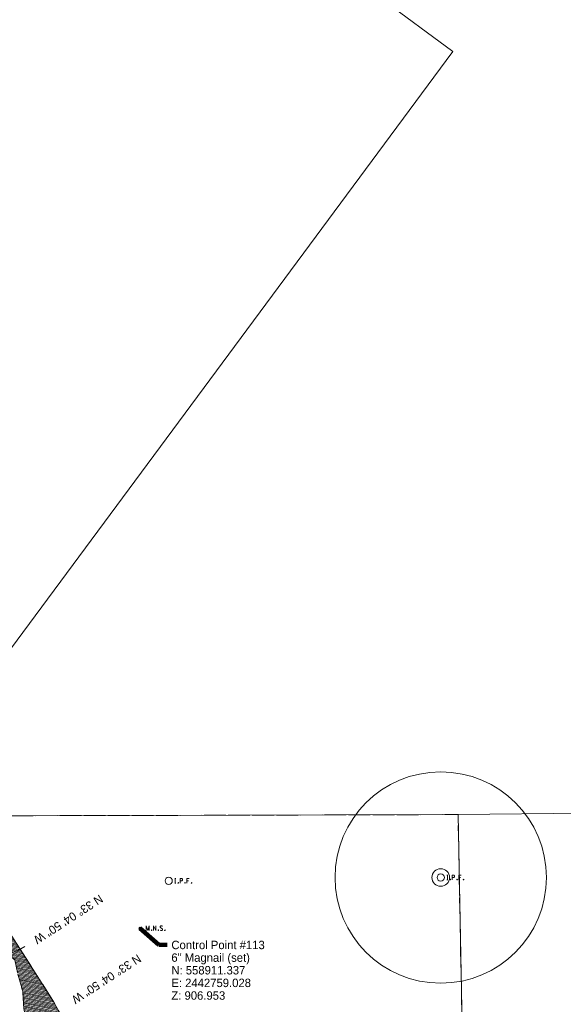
# Model space of a CAD drawing. Header units: feet. Extents: x 2433273 to 2447442, y 555003 to 575201.
# Tile 94 of 226: x 2442659 to 2443111, y 558848 to 559666. Entities that reach past the tile are written whole.
import ezdxf
from ezdxf.enums import TextEntityAlignment as Align

# ---------------------------------------------------------------- set-up
doc = ezdxf.new("R2010")
doc.units = ezdxf.units.FT
doc.header["$LTSCALE"] = 50
doc.header["$MEASUREMENT"] = 0
for name, pattern in [('cl20', [100, 5, -5, 80, -5, 5]), ('cl50', [100, 7.5, -7.5, 70, -7.5, 7.5]), ('corp', [0.4, 0.05, 0.09, 0.08, 0.09, 0.05, -0.04]), ('esmtrrex', [4.75, 0.8, -0.325, -0.325, 0.8, -0.3, 0.8, -0.3, 0.8, -0.3]), ('stream', [1.4, 0.7, -0.1, 0.1, -0.1, 0.1, -0.1, 0.1, -0.1])]:
    doc.linetypes.add(name, pattern=pattern)
for name, color, linetype, lineweight in [('DV_X_Corp_Line', 7, 'corp', 0), ('DV_X_Property_Line', 7, 'Continuous', 0), ('EV_Ecological_Wetlands', 151, 'stream', 13), ('GE_P_CL_50', 7, 'cl50', 13), ('RW_X_CL_20', 6, 'cl20', 0), ('RW_X_Esmt_RR', 6, 'esmtrrex', 30), ('SV_P_Control_Cells_Set', 7, 'Continuous', 0), ('SV_X_Mon_Cells_Found', 7, 'Continuous', 0), ('SV_X_Text', 7, 'Continuous', 0), ('UT_X_Electric_Cells', 1, 'Continuous', 0)]:
    doc.layers.add(name, color=color, linetype=linetype, lineweight=lineweight)
doc.styles.add('Slanted-Normal LS 0.50', font='font31.shx', dxfattribs={"height": 0.14})
doc.styles.add('Slanted-Normal LS 0.50_0', font='font31.shx')
doc.styles.add('Style-font31', font='font31.shx')
doc.dimstyles.new('Dec-0  Slanted', dxfattribs={"dimscale": 50, "dimtxt": 0.14, "dimasz": 0.14, "dimexe": 0.07, "dimexo": 0.07, "dimgap": 0.07, "dimtad": 1, "dimdec": 0, "dimzin": 3, "dimdsep": 46, "dimtxsty": 'Slanted-Normal LS 0.50_0', "dimcen": 0.09, "dimclrd": 97, "dimclre": 97, "dimclrt": 7, "dimadec": 0, "dimazin": 3, "dimtfac": 1, "dimtdec": 0, "dimtofl": 0, "dimtmove": 1, "dimatfit": 1, "dimfxl": 1, "dimtzin": 3, "dimlwd": 0, "dimlwe": 0, "dimarcsym": 0})

# ---------------------------------------------------------------- blocks, each defined once
blk = doc.blocks.new('MNAILS_19')
at = {"layer": 'SV_P_Control_Cells_Set', "linetype": 'Continuous', "lineweight": 0}
h = blk.add_hatch(color=7, dxfattribs=at)
edge = h.paths.add_edge_path()
edge.add_arc((0, 0), 0.0249, 0, 360)
at = {"layer": 'SV_P_Control_Cells_Set', "color": 7, "linetype": 'Continuous', "lineweight": 0, "flags": 128}
for points in [[(0.105, -0.04), (0.105, 0.04), (0.13, -0.04), (0.154, 0.04), (0.154, -0.04)], [(0.223, -0.04), (0.223, 0.04), (0.264, -0.04), (0.264, 0.04)], [(0.372, 0.034), (0.371, 0.036), (0.369, 0.037), (0.364, 0.039), (0.358, 0.04), (0.354, 0.04), (0.352, 0.04), (0.345, 0.038), (0.339, 0.034), (0.335, 0.029), (0.334, 0.024), (0.334, 0.02), (0.335, 0.015), (0.339, 0.011), (0.37, -0.008), (0.372, -0.01), (0.373, -0.013), (0.375, -0.017), (0.375, -0.02), (0.374, -0.024), (0.373, -0.027), (0.372, -0.03), (0.371, -0.032), (0.37, -0.034), (0.369, -0.036), (0.367, -0.038), (0.365, -0.039), (0.363, -0.039), (0.358, -0.04), (0.35, -0.04), (0.345, -0.039), (0.338, -0.034), (0.334, -0.031)], [(0.193, -0.029), (0.195, -0.029), (0.197, -0.031), (0.199, -0.033), (0.199, -0.036), (0.197, -0.039), (0.195, -0.04), (0.193, -0.04), (0.191, -0.039), (0.189, -0.036), (0.189, -0.033), (0.191, -0.031), (0.193, -0.029)], [(0.303, -0.029), (0.306, -0.029), (0.308, -0.031), (0.31, -0.033), (0.31, -0.036), (0.308, -0.039), (0.306, -0.04), (0.303, -0.04), (0.302, -0.039), (0.3, -0.036), (0.3, -0.033), (0.302, -0.031), (0.303, -0.029)], [(0.413, -0.029), (0.415, -0.029), (0.417, -0.031), (0.419, -0.033), (0.419, -0.036), (0.417, -0.039), (0.415, -0.04), (0.413, -0.04), (0.411, -0.039), (0.409, -0.036), (0.409, -0.033), (0.411, -0.031), (0.413, -0.029)]]:
    blk.add_lwpolyline(points, dxfattribs=at)
blk = doc.blocks.new('IPF_48')
at = {"layer": 'SV_X_Mon_Cells_Found', "color": 7, "linetype": 'Continuous', "lineweight": 0, "flags": 128}
for points in [[(0.101, 0.04), (0.118, 0.04)], [(0.11, -0.04), (0.11, 0.04)], [(0.188, -0.04), (0.188, 0.04), (0.214, 0.04), (0.217, 0.039), (0.221, 0.038), (0.223, 0.037), (0.224, 0.036), (0.226, 0.032), (0.228, 0.029), (0.229, 0.024), (0.229, 0.017), (0.229, 0.014), (0.227, 0.01), (0.225, 0.006), (0.223, 0.004), (0.221, 0.003), (0.219, 0.002), (0.214, 0.001), (0.188, 0.001)], [(0.338, 0.04), (0.3, 0.04), (0.3, -0.04)], [(0.3, 0.001), (0.327, 0.001)], [(0.101, -0.04), (0.118, -0.04)], [(0.157, -0.029), (0.16, -0.029), (0.162, -0.031), (0.164, -0.033), (0.164, -0.036), (0.162, -0.039), (0.16, -0.04), (0.157, -0.04), (0.156, -0.039), (0.154, -0.036), (0.154, -0.033), (0.156, -0.031), (0.157, -0.029)], [(0.27, -0.029), (0.273, -0.029), (0.274, -0.031), (0.276, -0.033), (0.276, -0.036), (0.274, -0.039), (0.273, -0.04), (0.27, -0.04), (0.268, -0.039), (0.267, -0.036), (0.267, -0.033), (0.268, -0.031), (0.27, -0.029)], [(0.377, -0.029), (0.38, -0.029), (0.382, -0.031), (0.383, -0.033), (0.383, -0.036), (0.382, -0.039), (0.38, -0.04), (0.377, -0.04), (0.376, -0.039), (0.374, -0.036), (0.374, -0.033), (0.376, -0.031), (0.377, -0.029)]]:
    blk.add_lwpolyline(points, dxfattribs=at)
at = {"layer": 'SV_X_Mon_Cells_Found', "color": 7, "linetype": 'Continuous', "lineweight": 0}
blk.add_circle((0, 0), 0.06, dxfattribs=at)
blk = doc.blocks.new('IPF_49')
at = {"layer": 'SV_X_Mon_Cells_Found', "color": 7, "linetype": 'Continuous', "lineweight": 0, "flags": 128}
for points in [[(0.101, 0.04), (0.118, 0.04)], [(0.11, -0.04), (0.11, 0.04)], [(0.188, -0.04), (0.188, 0.04), (0.214, 0.04), (0.217, 0.039), (0.221, 0.038), (0.223, 0.037), (0.224, 0.036), (0.226, 0.032), (0.228, 0.029), (0.229, 0.024), (0.229, 0.017), (0.229, 0.014), (0.227, 0.01), (0.225, 0.006), (0.223, 0.004), (0.221, 0.003), (0.219, 0.002), (0.214, 0.001), (0.188, 0.001)], [(0.338, 0.04), (0.3, 0.04), (0.3, -0.04)], [(0.3, 0.001), (0.327, 0.001)], [(0.101, -0.04), (0.118, -0.04)], [(0.157, -0.029), (0.16, -0.029), (0.162, -0.031), (0.164, -0.033), (0.164, -0.036), (0.162, -0.039), (0.16, -0.04), (0.157, -0.04), (0.156, -0.039), (0.154, -0.036), (0.154, -0.033), (0.156, -0.031), (0.157, -0.029)], [(0.27, -0.029), (0.273, -0.029), (0.274, -0.031), (0.276, -0.033), (0.276, -0.036), (0.274, -0.039), (0.273, -0.04), (0.27, -0.04), (0.268, -0.039), (0.267, -0.036), (0.267, -0.033), (0.268, -0.031), (0.27, -0.029)], [(0.377, -0.029), (0.38, -0.029), (0.382, -0.031), (0.383, -0.033), (0.383, -0.036), (0.382, -0.039), (0.38, -0.04), (0.377, -0.04), (0.376, -0.039), (0.374, -0.036), (0.374, -0.033), (0.376, -0.031), (0.377, -0.029)]]:
    blk.add_lwpolyline(points, dxfattribs=at)
at = {"layer": 'SV_X_Mon_Cells_Found', "color": 7, "linetype": 'Continuous', "lineweight": 0}
blk.add_circle((0, 0), 0.06, dxfattribs=at)

msp = doc.modelspace()

# ---------------------------------------------------------------- hatches: boundary and pattern name
at = {"layer": 'EV_Ecological_Wetlands', "linetype": 'Continuous'}
h = msp.add_hatch(dxfattribs=at)
h.set_pattern_fill('HATCH', color=256, style=0, pattern_type=2)
h.set_pattern_definition([(168.08043, (2442392.7543, 559052.0594), (-0.2065384, -0.9784385), [])])
h.paths.add_polyline_path([(2442500.16, 559087.26), (2442511.01, 559082.49), (2442516.65, 559077.71), (2442520.99, 559071.64), (2442532.28, 559055.14), (2442537.05, 559045.16), (2442538.35, 559040.39), (2442550.94, 559015.65), (2442557.88, 559009.57), (2442570.91, 558994.38), (2442573.94, 558987), (2442574.81, 558979.62), (2442572.64, 558965.3), (2442571.77, 558961.39), (2442572.64, 558954.01), (2442576.98, 558949.24), (2442590, 558954.01), (2442598.25, 558954.88), (2442601.29, 558947.5), (2442612.57, 558923.2), (2442618.21, 558912.35), (2442628.63, 558903.23), (2442638.18, 558898.02), (2442649.03, 558889.78), (2442655.11, 558885), (2442657.71, 558873.28), (2442661.62, 558858.96), (2442662.49, 558844.64), (2442664.66, 558835.09), (2442685.49, 558798.63), (2442688.09, 558788.65), (2442686.36, 558776.93), (2442685.64, 558768.84), (2442687.21, 558766.75), (2442688.34, 558765.71), (2442689.46, 558766.75), (2442692, 558770.85), (2442695.04, 558768.68), (2442705.02, 558743.51), (2442709.36, 558723.98), (2442707.19, 558718.34), (2442704.15, 558715.3), (2442697.21, 558711.39), (2442692, 558710.96), (2442688.53, 558715.73), (2442681.58, 558727.89), (2442678.98, 558737.87), (2442670.3, 558744.38), (2442664.22, 558748.28), (2442660.75, 558763.48), (2442662.05, 558765.65), (2442662.05, 558771.72), (2442648.6, 558792.99), (2442636.44, 558807.75), (2442628.63, 558817.3), (2442612.62, 558829.93), (2442605.24, 558848.81), (2442590, 558882.4), (2442581.32, 558894.12), (2442576.55, 558901.93), (2442573.51, 558910.61), (2442559.62, 558932.75), (2442540.96, 558950.54), (2442520.12, 558982.23), (2442505.8, 559003.93), (2442492.78, 559023.02), (2442482.36, 559042.99), (2442466.74, 559061.22), (2442456.32, 559078.58), (2442439.4, 559102.02), (2442425.94, 559121.98), (2442404.24, 559150.19), (2442386.01, 559171.03), (2442374.29, 559181.44), (2442359.53, 559200.98), (2442355.19, 559210.52), (2442349.99, 559227.89), (2442334.36, 559239.6), (2442315.7, 559265.65), (2442298.77, 559284.31), (2442267.95, 559321.64), (2442245.82, 559337.26), (2442234.1, 559351.58), (2442217.17, 559370.25), (2442211.1, 559379.8), (2442202.42, 559397.16), (2442198.94, 559410.18), (2442191.57, 559423.2), (2442180.71, 559434.48), (2442158.58, 559448.81), (2442135.14, 559481.36), (2442126.46, 559495.68), (2442113.01, 559513.91), (2442092.61, 559537.35), (2442079.15, 559555.14), (2442068.74, 559555.14), (2442072.21, 559545.59), (2442095.21, 559519.99), (2442108.67, 559505.66), (2442116.04, 559492.21), (2442120.82, 559481.36), (2442134.27, 559457.49), (2442148.6, 559436.65), (2442156.84, 559428.41), (2442166.39, 559427.97), (2442175.51, 559423.63), (2442179.41, 559414.08), (2442185.49, 559404.53), (2442193.3, 559386.74), (2442195.47, 559379.36), (2442187.66, 559371.98), (2442183.75, 559369.38), (2442188.53, 559365.91), (2442192, 559370.25), (2442201.98, 559371.55), (2442211.1, 559364.6), (2442221.95, 559354.62), (2442235.84, 559335.52), (2442250.16, 559320.33), (2442261.44, 559308.61), (2442271.86, 559279.53), (2442288.35, 559268.25), (2442304.85, 559259.14), (2442318.74, 559242.21), (2442329.15, 559227.89), (2442335.66, 559210.52), (2442345.21, 559196.64), (2442353.89, 559183.61), (2442376.46, 559160.61), (2442387.75, 559141.51), (2442400.77, 559127.63), (2442407.28, 559114.17), (2442412.05, 559104.62), (2442425.07, 559085.96), (2442444.6, 559058.18), (2442454.59, 559046.46), (2442462.4, 559038.22), (2442466.3, 559027.8), (2442478.02, 559015.21), (2442486.7, 558995.25), (2442501.03, 558973.55), (2442521.86, 558943.16), (2442542.69, 558914.95), (2442560.05, 558882.83), (2442574.81, 558870.68), (2442584.79, 558855.92), (2442592.61, 558842.47), (2442598.25, 558826.41), (2442611.7, 558815.56), (2442614.31, 558812.96), (2442626.03, 558788.65), (2442639.48, 558773.46), (2442645.12, 558760.87), (2442653.37, 558743.51), (2442668.56, 558727.89), (2442683.32, 558700.98), (2442695.47, 558681.01), (2442698.94, 558673.2), (2442721.08, 558631.53), (2442727.59, 558616.77), (2442743.48, 558582.92), (2442749.38, 558569.03), (2442751.68, 558557.96), (2442770.56, 558548.89), (2442784.1, 558553.75), (2442791.39, 558560.35), (2442801.46, 558565.91), (2442818.82, 558556.88), (2442825.42, 558550.98), (2442843.13, 558547.85), (2442853.89, 558548.89), (2442859.45, 558546.81), (2442874.03, 558535.35), (2442878.89, 558532.57), (2442884.1, 558532.92), (2442888.96, 558537.78), (2442825.07, 558577.36), (2442773.68, 558689.52), (2442687.57, 558849.93), (2442596.25, 558992.99), (2442481.32, 559158.96), (2442440.7, 559214.52), (2442421.6, 559240.04), (2442411.18, 559241.34), (2442400.77, 559242.21), (2442392.68, 559241.22), (2442391.63, 559240.65), (2442391.43, 559239.56), (2442395.12, 559228.75), (2442401.2, 559220.07), (2442411.62, 559209.22), (2442414.22, 559199.67), (2442416.39, 559194.03), (2442427.68, 559178.84), (2442429.85, 559177.1), (2442438.53, 559174.07), (2442449.38, 559169.29), (2442460.23, 559164.95), (2442462.83, 559159.31), (2442464.13, 559148.46), (2442465.87, 559135.87), (2442470.21, 559127.19), (2442470.65, 559125.89), (2442473.25, 559118.51), (2442478.02, 559109.83), (2442486.05, 559100.73), (2442485.54, 559101.37), (2442477.44, 559112.94), (2442475.24, 559115.62), (2442474.45, 559116.83), (2442474.19, 559117.83), (2442474.13, 559118.57), (2442474.76, 559119.41), (2442476.6, 559120.88), (2442478.44, 559122.27), (2442505.18, 559087.35), (2442503.68, 559086.39), (2442502.58, 559086.23), (2442500.16, 559087.28), (2442500.06, 559087.34)])

# ---------------------------------------------------------------- linework, layer by layer
at = {"layer": 'DV_X_Corp_Line', "flags": 128}
msp.add_lwpolyline([(2442298.01, 557666.02), (2442294.58, 558000.57), (2442425.8, 558006.5), (2442420.01, 558432.52), (2442560.79, 558435.45), (2442758.43, 558439.57), (2442860.6, 558441.7), (2443033.79, 558444.61), (2443023.24, 559005.75), (2442548.67, 559004.51, 0.020581), (2442263.58, 559386.03), (2441313.86, 560553.53), (2441470.06, 560781.86), (2442304.23, 560137.88, 0.130723), (2442394.25, 560099.97), (2442424.18, 560095.79, -0.130727), (2442542.63, 560045.9), (2442658.34, 559956.35), (2442963.02, 560352.65)], format="xyb", dxfattribs=at)
at = {"layer": 'DV_X_Property_Line'}
for p, q in [((2443018.75, 559639.79), (2442764.1, 559828.23)), ((2443018.75, 559639.79), (2442548.67, 559004.51)), ((2443023.24, 559005.75), (2443249.18, 559008.48)), ((2442548.67, 559004.51), (2443023.24, 559005.75)), ((2443023.24, 559005.75), (2443033.79, 558444.61))]:
    msp.add_line(p, q, dxfattribs=at)
at = {"layer": 'EV_Ecological_Wetlands', "ltscale": 0.500001, "flags": 128}
msp.add_lwpolyline([(2442421.6, 559240.04), (2442440.7, 559214.52), (2442481.32, 559158.96), (2442596.25, 558992.99), (2442687.57, 558849.93), (2442773.68, 558689.52), (2442825.07, 558577.36), (2442888.96, 558537.78), (2442884.1, 558532.92), (2442878.89, 558532.57), (2442874.03, 558535.35), (2442859.45, 558546.81), (2442853.89, 558548.89), (2442843.13, 558547.85), (2442825.42, 558550.98), (2442818.82, 558556.88), (2442801.46, 558565.91), (2442791.39, 558560.35), (2442784.1, 558553.75), (2442770.56, 558548.89), (2442751.68, 558557.96), (2442749.38, 558569.03), (2442743.48, 558582.92), (2442727.59, 558616.77), (2442721.08, 558631.53), (2442698.94, 558673.2), (2442695.47, 558681.01), (2442683.32, 558700.98), (2442668.56, 558727.89), (2442653.37, 558743.51), (2442645.12, 558760.87), (2442639.48, 558773.46), (2442626.03, 558788.65), (2442614.31, 558812.96), (2442611.7, 558815.56), (2442598.25, 558826.41), (2442592.61, 558842.47), (2442584.79, 558855.92), (2442574.81, 558870.68), (2442560.05, 558882.83), (2442542.69, 558914.95), (2442521.86, 558943.16), (2442501.03, 558973.55), (2442486.7, 558995.25), (2442478.02, 559015.21), (2442466.3, 559027.8), (2442462.4, 559038.22), (2442454.59, 559046.46), (2442444.6, 559058.18), (2442425.07, 559085.96), (2442412.05, 559104.62), (2442407.28, 559114.17), (2442400.77, 559127.63), (2442387.75, 559141.51), (2442376.46, 559160.61), (2442353.89, 559183.61), (2442345.21, 559196.64), (2442335.66, 559210.52), (2442329.15, 559227.89), (2442318.74, 559242.21), (2442304.85, 559259.14), (2442288.35, 559268.25), (2442271.86, 559279.53), (2442261.44, 559308.61), (2442250.16, 559320.33), (2442235.84, 559335.52), (2442221.95, 559354.62), (2442211.1, 559364.6), (2442201.98, 559371.55), (2442192, 559370.25), (2442188.53, 559365.91), (2442183.75, 559369.38), (2442187.66, 559371.98), (2442195.47, 559379.36), (2442193.3, 559386.74), (2442185.49, 559404.53), (2442179.41, 559414.08), (2442175.51, 559423.63), (2442166.39, 559427.97), (2442156.84, 559428.41), (2442148.6, 559436.65), (2442134.27, 559457.49), (2442120.82, 559481.36), (2442116.04, 559492.21), (2442108.67, 559505.66), (2442095.21, 559519.99), (2442072.21, 559545.59), (2442068.74, 559555.14), (2442079.15, 559555.14), (2442092.61, 559537.35), (2442113.01, 559513.91), (2442126.46, 559495.68), (2442135.14, 559481.36), (2442158.58, 559448.81), (2442180.71, 559434.48), (2442191.57, 559423.2), (2442198.94, 559410.18), (2442202.42, 559397.16), (2442211.1, 559379.8), (2442217.17, 559370.25), (2442234.1, 559351.58), (2442245.82, 559337.26), (2442267.95, 559321.64), (2442298.77, 559284.31), (2442315.7, 559265.65), (2442334.36, 559239.6), (2442349.99, 559227.89), (2442355.19, 559210.52), (2442359.53, 559200.98), (2442374.29, 559181.44), (2442386.01, 559171.03), (2442404.24, 559150.19), (2442425.94, 559121.98), (2442439.4, 559102.02), (2442456.32, 559078.58), (2442466.74, 559061.22), (2442482.36, 559042.99), (2442492.78, 559023.02), (2442505.8, 559003.93), (2442520.12, 558982.23), (2442540.96, 558950.54), (2442559.62, 558932.75), (2442573.51, 558910.61), (2442576.55, 558901.93), (2442581.32, 558894.12), (2442590, 558882.4), (2442605.24, 558848.81), (2442612.62, 558829.93), (2442628.63, 558817.3), (2442636.44, 558807.75), (2442648.6, 558792.99), (2442662.05, 558771.72), (2442662.05, 558765.65), (2442660.75, 558763.48), (2442664.22, 558748.28), (2442670.3, 558744.38), (2442678.98, 558737.87), (2442681.58, 558727.89), (2442688.53, 558715.73), (2442692, 558710.96), (2442697.21, 558711.39), (2442704.15, 558715.3), (2442707.19, 558718.34), (2442709.36, 558723.98), (2442705.02, 558743.51), (2442695.04, 558768.68), (2442692, 558770.85), (2442689.46, 558766.75), (2442688.34, 558765.71), (2442687.21, 558766.75), (2442685.64, 558768.84), (2442686.36, 558776.93), (2442688.09, 558788.65), (2442685.49, 558798.63), (2442664.66, 558835.09), (2442662.49, 558844.64), (2442661.62, 558858.96), (2442657.71, 558873.28), (2442655.11, 558885), (2442649.03, 558889.78), (2442638.18, 558898.02), (2442628.63, 558903.23), (2442618.21, 558912.35), (2442612.57, 558923.2), (2442601.29, 558947.5), (2442598.25, 558954.88), (2442590, 558954.01), (2442576.98, 558949.24), (2442572.64, 558954.01), (2442571.77, 558961.39), (2442572.64, 558965.3), (2442574.81, 558979.62), (2442573.94, 558987), (2442570.91, 558994.38), (2442557.88, 559009.57), (2442550.94, 559015.65), (2442538.35, 559040.39), (2442537.05, 559045.16), (2442532.28, 559055.14), (2442520.99, 559071.64), (2442516.65, 559077.71), (2442511.01, 559082.49), (2442500.16, 559087.26), (2442491.04, 559095.07), (2442478.02, 559109.83), (2442473.25, 559118.51), (2442470.65, 559125.89), (2442470.21, 559127.19), (2442465.87, 559135.87), (2442464.13, 559148.46), (2442462.83, 559159.31), (2442460.23, 559164.95), (2442449.38, 559169.29), (2442438.53, 559174.07), (2442429.85, 559177.1), (2442427.68, 559178.84), (2442416.39, 559194.03), (2442414.22, 559199.67), (2442411.62, 559209.22), (2442401.2, 559220.07), (2442395.12, 559228.75), (2442391.43, 559239.56), (2442391.63, 559240.65), (2442392.68, 559241.22), (2442400.77, 559242.21), (2442411.18, 559241.34), (2442421.6, 559240.04)], close=True, dxfattribs=at)
at = {"layer": 'EV_Ecological_Wetlands', "linetype": 'Continuous', "flags": 128}
for points in [[(2442773.68, 558689.52), (2442687.57, 558849.93), (2442596.25, 558992.99)], [(2442657.71, 558873.28), (2442661.62, 558858.96), (2442662.49, 558844.64)]]:
    msp.add_lwpolyline(points, dxfattribs=at)
at = {"layer": 'GE_P_CL_50', "linetype": 'Continuous'}
msp.add_arc((2442626.05, 558961.95), 75.74, 254.64713, 299.53849, dxfattribs=at)
at = {"layer": 'RW_X_CL_20'}
msp.add_arc((2437773.82, 555733.78), 5729.65, 26.560437, 39.127103, dxfattribs=at)
msp.add_arc((2437773.82, 555733.78), 5729.65, 26.560437, 39.127103, dxfattribs=at)
at = {"layer": 'RW_X_Esmt_RR'}
for radius, start, end in [(5671.65, 28.49441, 39.1271), (5787.65, 32.010068, 34.410882)]:
    msp.add_arc((2437773.82, 555733.78), radius, start, end, dxfattribs=at)
at = {"layer": 'UT_X_Electric_Cells'}
for radius in [87.79, 7.31]:
    msp.add_circle((2443008.83, 558953.49), radius, dxfattribs=at)

# ---------------------------------------------------------------- block references
at = {"layer": 'SV_P_Control_Cells_Set', "color": 7, "linetype": 'Continuous', "lineweight": 0, "xscale": 50, "yscale": 50, "zscale": 50}
msp.add_blockref('MNAILS_19', (2442759.03, 558911.34), dxfattribs=at)
at = {"layer": 'SV_X_Mon_Cells_Found', "color": 7, "linetype": 'Continuous', "lineweight": 0, "xscale": 50, "yscale": 50, "zscale": 50}
for name, p in [('IPF_49', (2442782.91, 558950.76)), ('IPF_48', (2443008.83, 558953.49))]:
    msp.add_blockref(name, p, dxfattribs=at)

# ---------------------------------------------------------------- texts
at = {"layer": 'GE_P_CL_50', "linetype": 'Continuous', "style": 'Style-font31'}
for p in [(2442701.45, 558915.82), (2442733.17, 558866.15)]:
    msp.add_text('N 33%%d 04\' 50" W', height=7, rotation=213.08043, dxfattribs=at).set_placement(p, align=Align.TOP_CENTER)
at = {"layer": 'SV_X_Text', "insert": (2442785.13, 558900.96), "char_height": 7, "attachment_point": 1, "line_spacing_factor": 0.9, "style": 'Slanted-Normal LS 0.50'}
msp.add_mtext('Control Point #113\\P6" Magnail (set)\\PN: 558911.337\\PE: 2442759.028\\PZ: 906.953', dxfattribs=at)

# ---------------------------------------------------------------- leaders
at = {"layer": 'SV_X_Text', "color": 97, "linetype": 'Continuous', "lineweight": 0, "annotation_type": 0, "has_hookline": 1, "hookline_direction": 0}
for points, text_width in [([(2442546.04, 559074.22), (2442564.08, 559086.34), (2442571.08, 559086.34)], 98.39), ([(2442759.03, 558911.34), (2442774.63, 558897.46), (2442781.63, 558897.46)], 98.61)]:
    msp.add_leader(points, dimstyle='Dec-0  Slanted', override={"dimtad": 0, "dimclrd": 0, "dimlwd": 65534}, dxfattribs=dict(at, text_width=text_width))

doc.saveas('drawing.dxf')
